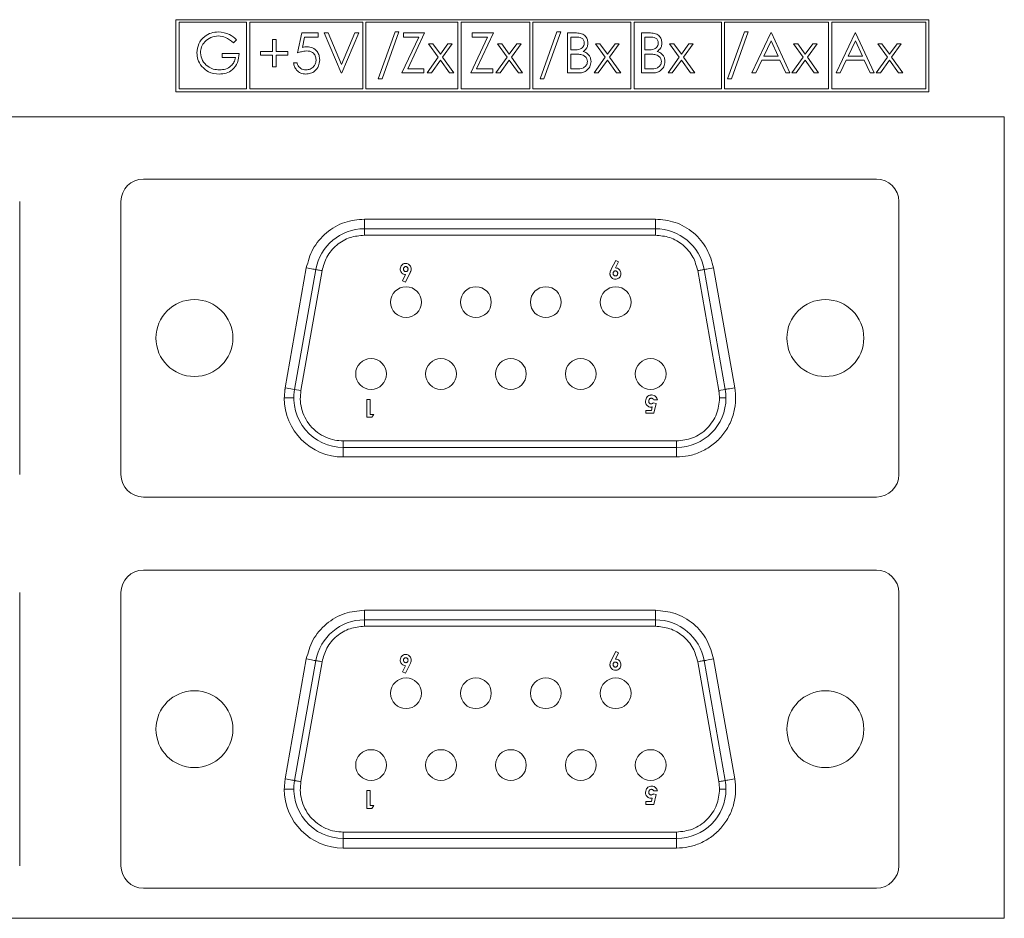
# Model space of a CAD drawing. Header units: inches. Extents: x 0.2 to 16.3, y 0.2 to 11.5.
# Tile 47 of 65: x 8.7 to 10.3, y 7 to 8.4. Entities that reach past the tile are written whole.
import ezdxf

# ---------------------------------------------------------------- set-up
doc = ezdxf.new("R2010")
doc.units = ezdxf.units.IN
doc.header["$MEASUREMENT"] = 0

msp = doc.modelspace()

# ---------------------------------------------------------------- linework, layer by layer
at = {"color": 7, "linetype": 'Continuous', "lineweight": 15}
for p, q in [((10.1658, 8.3749), (8.9916, 8.3749)), ((8.9916, 8.3749), (8.9916, 8.2626)), ((8.9966, 8.3711), (8.9966, 8.2671)), ((9.1017, 8.3711), (8.9966, 8.3711)), ((9.1017, 8.2671), (9.1017, 8.3711)), ((9.1067, 8.3711), (9.1067, 8.2671)), ((9.2829, 8.3711), (9.1067, 8.3711)), ((9.2829, 8.2671), (9.2829, 8.3711)), ((9.2879, 8.3711), (9.2879, 8.2671)), ((9.4312, 8.3711), (9.2879, 8.3711)), ((9.4312, 8.2671), (9.4312, 8.3711)), ((9.4362, 8.3711), (9.4362, 8.2671)), ((9.5434, 8.3711), (9.4362, 8.3711)), ((9.5434, 8.2671), (9.5434, 8.3711)), ((9.5484, 8.3711), (9.5484, 8.2671)), ((9.701, 8.3711), (9.5484, 8.3711)), ((9.701, 8.2671), (9.701, 8.3711)), ((9.706, 8.3711), (9.706, 8.2671)), ((9.8423, 8.3711), (9.706, 8.3711)), ((9.8423, 8.2671), (9.8423, 8.3711)), ((9.8473, 8.3711), (9.8473, 8.2671)), ((10.0094, 8.3711), (9.8473, 8.3711)), ((10.0094, 8.2671), (10.0094, 8.3711)), ((10.0144, 8.3711), (10.0144, 8.2671)), ((10.1608, 8.3711), (10.0144, 8.3711)), ((10.1608, 8.2671), (10.1608, 8.3711)), ((10.1658, 8.2626), (10.1658, 8.3749)), ((9.1813, 8.323), (9.1877, 8.3543)), ((9.1877, 8.3543), (9.2134, 8.3543)), ((9.2134, 8.3543), (9.2134, 8.3479)), ((9.223, 8.3543), (9.229, 8.3543)), ((9.2494, 8.2918), (9.223, 8.3543)), ((9.229, 8.3543), (9.2498, 8.305)), ((9.2498, 8.305), (9.2707, 8.3543)), ((9.2767, 8.3543), (9.2502, 8.2918)), ((9.2707, 8.3543), (9.2767, 8.3543)), ((9.3071, 8.2829), (9.3333, 8.3559)), ((9.3392, 8.3559), (9.313, 8.2829)), ((9.3333, 8.3559), (9.3392, 8.3559)), ((9.3464, 8.3479), (9.3464, 8.3543)), ((9.3464, 8.3543), (9.3792, 8.3543)), ((9.3792, 8.3543), (9.353, 8.2982)), ((9.4538, 8.3543), (9.4866, 8.3543)), ((9.4538, 8.3479), (9.4538, 8.3543)), ((9.4866, 8.3543), (9.4604, 8.2982)), ((9.5595, 8.2829), (9.5857, 8.3559)), ((9.5916, 8.3559), (9.5654, 8.2829)), ((9.5857, 8.3559), (9.5916, 8.3559)), ((9.602, 8.3543), (9.6142, 8.3543)), ((9.602, 8.2918), (9.602, 8.3543)), ((9.7174, 8.3543), (9.7296, 8.3543)), ((9.7174, 8.2918), (9.7174, 8.3543)), ((9.852, 8.2829), (9.8781, 8.3559)), ((9.884, 8.3559), (9.8579, 8.2829)), ((9.8781, 8.3559), (9.884, 8.3559)), ((9.8897, 8.2918), (9.9193, 8.3543)), ((9.9193, 8.3543), (9.9201, 8.3543)), ((9.9201, 8.3543), (9.949, 8.2918)), ((10.0211, 8.2918), (10.0507, 8.3543)), ((10.0507, 8.3543), (10.0515, 8.3543)), ((10.0515, 8.3543), (10.0804, 8.2918)), ((9.086, 8.3436), (9.0812, 8.339)), ((9.1421, 8.3438), (9.1477, 8.3438)), ((9.1421, 8.3254), (9.1421, 8.3438)), ((9.1477, 8.3438), (9.1477, 8.3254)), ((9.1921, 8.3479), (9.1887, 8.3314)), ((9.2134, 8.3479), (9.1921, 8.3479)), ((9.344, 8.2918), (9.3702, 8.3479)), ((9.3702, 8.3479), (9.3464, 8.3479)), ((9.4514, 8.2918), (9.4776, 8.3479)), ((9.4776, 8.3479), (9.4538, 8.3479)), ((9.6076, 8.3479), (9.6076, 8.3278)), ((9.6152, 8.3479), (9.6076, 8.3479)), ((9.7306, 8.3479), (9.723, 8.3479)), ((9.723, 8.3479), (9.723, 8.3278)), ((9.9196, 8.3421), (9.9083, 8.3182)), ((9.9307, 8.3182), (9.9196, 8.3421)), ((10.0511, 8.3421), (10.0397, 8.3182)), ((10.0621, 8.3182), (10.0511, 8.3421)), ((9.1236, 8.3254), (9.1421, 8.3254)), ((9.1236, 8.3198), (9.1236, 8.3254)), ((9.1477, 8.3254), (9.1661, 8.3254)), ((9.1661, 8.3254), (9.1661, 8.3198)), ((9.3856, 8.3374), (9.3923, 8.3374)), ((9.4007, 8.3163), (9.3856, 8.3374)), ((9.3923, 8.3374), (9.4041, 8.321)), ((9.4041, 8.321), (9.4158, 8.3374)), ((9.4225, 8.3374), (9.4074, 8.3163)), ((9.4158, 8.3374), (9.4225, 8.3374)), ((9.493, 8.3374), (9.4997, 8.3374)), ((9.5081, 8.3163), (9.493, 8.3374)), ((9.4997, 8.3374), (9.5115, 8.321)), ((9.5115, 8.321), (9.5232, 8.3374)), ((9.5299, 8.3374), (9.5148, 8.3163)), ((9.5232, 8.3374), (9.5299, 8.3374)), ((9.6076, 8.3278), (9.6114, 8.3278)), ((9.6461, 8.3374), (9.6527, 8.3374)), ((9.6612, 8.3163), (9.6461, 8.3374)), ((9.6527, 8.3374), (9.6645, 8.321)), ((9.6645, 8.321), (9.6763, 8.3374)), ((9.6829, 8.3374), (9.6678, 8.3163)), ((9.6763, 8.3374), (9.6829, 8.3374)), ((9.723, 8.3278), (9.7268, 8.3278)), ((9.7615, 8.3374), (9.7681, 8.3374)), ((9.7766, 8.3163), (9.7615, 8.3374)), ((9.7681, 8.3374), (9.7799, 8.321)), ((9.7799, 8.321), (9.7916, 8.3374)), ((9.7983, 8.3374), (9.7832, 8.3163)), ((9.7916, 8.3374), (9.7983, 8.3374)), ((9.9697, 8.3163), (9.9546, 8.3374)), ((9.9546, 8.3374), (9.9612, 8.3374)), ((9.9612, 8.3374), (9.973, 8.321)), ((9.973, 8.321), (9.9847, 8.3374)), ((9.9914, 8.3374), (9.9763, 8.3163)), ((9.9847, 8.3374), (9.9914, 8.3374)), ((10.086, 8.3374), (10.0926, 8.3374)), ((10.1011, 8.3163), (10.086, 8.3374)), ((10.0926, 8.3374), (10.1044, 8.321)), ((10.1044, 8.321), (10.1162, 8.3374)), ((10.1228, 8.3374), (10.1077, 8.3163)), ((10.1162, 8.3374), (10.1228, 8.3374)), ((9.0635, 8.3222), (9.09, 8.3222)), ((9.0635, 8.3158), (9.0635, 8.3222)), ((9.0844, 8.3158), (9.0635, 8.3158)), ((9.1421, 8.3198), (9.1236, 8.3198)), ((9.1421, 8.3014), (9.1421, 8.3198)), ((9.1477, 8.3198), (9.1477, 8.3014)), ((9.1661, 8.3198), (9.1477, 8.3198)), ((9.1749, 8.3078), (9.1805, 8.3078)), ((9.3832, 8.2918), (9.4007, 8.3163)), ((9.4041, 8.3116), (9.3899, 8.2918)), ((9.4182, 8.2918), (9.4041, 8.3116)), ((9.4074, 8.3163), (9.4249, 8.2918)), ((9.4906, 8.2918), (9.5081, 8.3163)), ((9.5115, 8.3116), (9.4973, 8.2918)), ((9.5256, 8.2918), (9.5115, 8.3116)), ((9.5148, 8.3163), (9.5323, 8.2918)), ((9.6113, 8.3214), (9.6076, 8.3214)), ((9.6076, 8.3214), (9.6076, 8.2982)), ((9.6437, 8.2918), (9.6612, 8.3163)), ((9.6645, 8.3116), (9.6503, 8.2918)), ((9.6787, 8.2918), (9.6645, 8.3116)), ((9.6678, 8.3163), (9.6853, 8.2918)), ((9.723, 8.3214), (9.723, 8.2982)), ((9.7267, 8.3214), (9.723, 8.3214)), ((9.759, 8.2918), (9.7766, 8.3163)), ((9.7799, 8.3116), (9.7657, 8.2918)), ((9.794, 8.2918), (9.7799, 8.3116)), ((9.7832, 8.3163), (9.8007, 8.2918)), ((9.9053, 8.3118), (9.8958, 8.2918)), ((9.9336, 8.3118), (9.9053, 8.3118)), ((9.9083, 8.3182), (9.9307, 8.3182)), ((9.9429, 8.2918), (9.9336, 8.3118)), ((9.9522, 8.2918), (9.9697, 8.3163)), ((9.973, 8.3116), (9.9588, 8.2918)), ((9.9871, 8.2918), (9.973, 8.3116)), ((9.9763, 8.3163), (9.9938, 8.2918)), ((10.0367, 8.3118), (10.0272, 8.2918)), ((10.065, 8.3118), (10.0367, 8.3118)), ((10.0397, 8.3182), (10.0621, 8.3182)), ((10.0743, 8.2918), (10.065, 8.3118)), ((10.0836, 8.2918), (10.1011, 8.3163)), ((10.1044, 8.3116), (10.0902, 8.2918)), ((10.1186, 8.2918), (10.1044, 8.3116)), ((10.1077, 8.3163), (10.1252, 8.2918)), ((9.1477, 8.3014), (9.1421, 8.3014)), ((9.2502, 8.2918), (9.2494, 8.2918)), ((9.3784, 8.2918), (9.344, 8.2918)), ((9.353, 8.2982), (9.3784, 8.2982)), ((9.3784, 8.2982), (9.3784, 8.2918)), ((9.3899, 8.2918), (9.3832, 8.2918)), ((9.4249, 8.2918), (9.4182, 8.2918)), ((9.4858, 8.2918), (9.4514, 8.2918)), ((9.4604, 8.2982), (9.4858, 8.2982)), ((9.4858, 8.2982), (9.4858, 8.2918)), ((9.4973, 8.2918), (9.4906, 8.2918)), ((9.5323, 8.2918), (9.5256, 8.2918)), ((9.6189, 8.2918), (9.602, 8.2918)), ((9.6076, 8.2982), (9.6156, 8.2982)), ((9.6503, 8.2918), (9.6437, 8.2918)), ((9.6853, 8.2918), (9.6787, 8.2918)), ((9.7343, 8.2918), (9.7174, 8.2918)), ((9.723, 8.2982), (9.731, 8.2982)), ((9.7657, 8.2918), (9.759, 8.2918)), ((9.8007, 8.2918), (9.794, 8.2918)), ((9.8958, 8.2918), (9.8897, 8.2918)), ((9.949, 8.2918), (9.9429, 8.2918)), ((9.9588, 8.2918), (9.9522, 8.2918)), ((9.9938, 8.2918), (9.9871, 8.2918)), ((10.0272, 8.2918), (10.0211, 8.2918)), ((10.0804, 8.2918), (10.0743, 8.2918)), ((10.0902, 8.2918), (10.0836, 8.2918)), ((10.1252, 8.2918), (10.1186, 8.2918)), ((9.313, 8.2829), (9.3071, 8.2829)), ((9.5654, 8.2829), (9.5595, 8.2829)), ((9.8579, 8.2829), (9.852, 8.2829)), ((8.9916, 8.2626), (10.1658, 8.2626)), ((8.9966, 8.2671), (9.1017, 8.2671)), ((9.1067, 8.2671), (9.2829, 8.2671)), ((9.2879, 8.2671), (9.4312, 8.2671)), ((9.4362, 8.2671), (9.5434, 8.2671)), ((9.5484, 8.2671), (9.701, 8.2671)), ((9.706, 8.2671), (9.8423, 8.2671)), ((9.8473, 8.2671), (10.0094, 8.2671)), ((10.0144, 8.2671), (10.1608, 8.2671)), ((10.2834, 8.2234), (7.4134, 8.2234)), ((10.2834, 6.9734), (10.2834, 8.2234)), ((8.9409, 8.1264), (10.0839, 8.1264)), ((8.7479, 8.0914), (8.7479, 7.6654)), ((8.9059, 7.6654), (8.9059, 8.0914)), ((10.1189, 8.0914), (10.1189, 7.6654)), ((9.2855, 8.0639), (9.2855, 8.0489)), ((9.2855, 8.0639), (9.7394, 8.0639)), ((9.7394, 8.0489), (9.7394, 8.0639)), ((9.7394, 8.0489), (9.2855, 8.0489)), ((9.2855, 8.0389), (9.2855, 8.0489)), ((9.7394, 8.0489), (9.7394, 8.0389)), ((9.7394, 8.0389), (9.2855, 8.0389)), ((9.1619, 7.8009), (9.1949, 7.9879)), ((9.2096, 7.9853), (9.1766, 7.7983)), ((9.6704, 7.9856), (9.6775, 7.9995)), ((9.682, 7.9973), (9.6771, 7.9877)), ((9.6775, 7.9995), (9.682, 7.9973)), ((9.8482, 7.7983), (9.8152, 7.9853)), ((9.83, 7.9879), (9.863, 7.8009)), ((9.2195, 7.9835), (9.1865, 7.7965)), ((9.345, 7.9678), (9.3498, 7.9774)), ((9.3565, 7.9795), (9.3494, 7.9656)), ((9.8383, 7.7965), (9.8053, 7.9835)), ((9.3494, 7.9656), (9.345, 7.9678)), ((9.1619, 7.8009), (9.1766, 7.7983)), ((9.1865, 7.7965), (9.1766, 7.7983)), ((9.8482, 7.7983), (9.8383, 7.7965)), ((9.1755, 7.7849), (9.1605, 7.7849)), ((9.2893, 7.7827), (9.2943, 7.7827)), ((9.2893, 7.7548), (9.2893, 7.7827)), ((9.2943, 7.7827), (9.2943, 7.7594)), ((9.733, 7.7656), (9.7341, 7.7709)), ((9.736, 7.7774), (9.7403, 7.7764)), ((9.7425, 7.7821), (9.7368, 7.7821)), ((9.7403, 7.7764), (9.737, 7.761)), ((9.297, 7.7548), (9.2893, 7.7548)), ((9.2943, 7.7594), (9.3, 7.7594)), ((9.3, 7.7594), (9.297, 7.7548)), ((9.7243, 7.7656), (9.733, 7.7656)), ((9.7243, 7.761), (9.7243, 7.7656)), ((9.737, 7.761), (9.7243, 7.761)), ((9.2525, 7.7179), (9.7724, 7.7179)), ((9.2525, 7.7079), (9.2525, 7.7179)), ((9.7724, 7.7179), (9.7724, 7.7079)), ((9.2525, 7.7079), (9.7724, 7.7079)), ((9.2525, 7.7079), (9.2525, 7.6929)), ((9.7724, 7.6929), (9.2525, 7.6929)), ((9.7724, 7.6929), (9.7724, 7.7079)), ((10.0839, 7.6304), (8.9409, 7.6304)), ((8.9409, 7.5164), (10.0839, 7.5164)), ((8.7479, 7.4814), (8.7479, 7.0554)), ((8.9059, 7.0554), (8.9059, 7.4814)), ((10.1189, 7.4814), (10.1189, 7.0554)), ((9.2855, 7.4539), (9.2855, 7.4389)), ((9.2855, 7.4539), (9.7394, 7.4539)), ((9.7394, 7.4389), (9.7394, 7.4539)), ((9.7394, 7.4389), (9.2855, 7.4389)), ((9.2855, 7.4289), (9.2855, 7.4389)), ((9.7394, 7.4389), (9.7394, 7.4289)), ((9.7394, 7.4289), (9.2855, 7.4289)), ((9.6704, 7.3756), (9.6775, 7.3896)), ((9.682, 7.3873), (9.6771, 7.3778)), ((9.6775, 7.3896), (9.682, 7.3873)), ((9.1619, 7.1909), (9.1949, 7.3779)), ((9.2096, 7.3753), (9.1766, 7.1883)), ((9.2195, 7.3736), (9.1865, 7.1866)), ((9.8383, 7.1866), (9.8053, 7.3736)), ((9.8482, 7.1883), (9.8152, 7.3753)), ((9.83, 7.3779), (9.863, 7.1909)), ((9.345, 7.3579), (9.3498, 7.3674)), ((9.3494, 7.3556), (9.345, 7.3579)), ((9.3565, 7.3695), (9.3494, 7.3556)), ((9.1755, 7.1749), (9.1605, 7.1749)), ((9.2893, 7.1727), (9.2943, 7.1727)), ((9.2893, 7.1448), (9.2893, 7.1727)), ((9.2943, 7.1727), (9.2943, 7.1495)), ((9.7425, 7.1721), (9.7368, 7.1721)), ((9.7243, 7.1557), (9.733, 7.1557)), ((9.7243, 7.151), (9.7243, 7.1557)), ((9.733, 7.1557), (9.7341, 7.1609)), ((9.736, 7.1674), (9.7403, 7.1665)), ((9.7403, 7.1665), (9.737, 7.151)), ((9.297, 7.1448), (9.2893, 7.1448)), ((9.2943, 7.1495), (9.3, 7.1495)), ((9.3, 7.1495), (9.297, 7.1448)), ((9.737, 7.151), (9.7243, 7.151)), ((9.2525, 7.1079), (9.7724, 7.1079)), ((9.2525, 7.0979), (9.2525, 7.1079)), ((9.2525, 7.0979), (9.7724, 7.0979)), ((9.2525, 7.0979), (9.2525, 7.0829)), ((9.7724, 7.1079), (9.7724, 7.0979)), ((9.7724, 7.0829), (9.7724, 7.0979)), ((9.7724, 7.0829), (9.2525, 7.0829)), ((10.0839, 7.0204), (8.9409, 7.0204)), ((7.4134, 6.9734), (10.2834, 6.9734))]:
    msp.add_line(p, q, dxfattribs=at)
at = {"color": 7, "linetype": 'Continuous', "lineweight": 15, "flags": 128}
for points in [[(9.2096, 7.9853), (9.2094, 7.9853), (9.2085, 7.9855), (9.2072, 7.9857), (9.2053, 7.986), (9.2031, 7.9864), (9.2005, 7.9869), (9.1978, 7.9874), (9.1949, 7.9879)], [(9.2096, 7.9853), (9.2098, 7.9852), (9.2104, 7.9851), (9.2113, 7.985), (9.2125, 7.9848), (9.214, 7.9845), (9.2157, 7.9842), (9.2176, 7.9839), (9.2195, 7.9835)], [(9.8053, 7.9835), (9.8073, 7.9839), (9.8091, 7.9842), (9.8108, 7.9845), (9.8123, 7.9848), (9.8135, 7.985), (9.8144, 7.9851), (9.815, 7.9852), (9.8152, 7.9853)], [(9.83, 7.9879), (9.8271, 7.9874), (9.8243, 7.9869), (9.8218, 7.9864), (9.8195, 7.986), (9.8177, 7.9857), (9.8163, 7.9855), (9.8155, 7.9853), (9.8152, 7.9853)], [(9.8482, 7.7983), (9.8485, 7.7983), (9.8493, 7.7985), (9.8507, 7.7987), (9.8525, 7.799), (9.8548, 7.7994), (9.8573, 7.7999), (9.8601, 7.8004), (9.863, 7.8009)], [(9.2096, 7.3753), (9.2094, 7.3754), (9.2085, 7.3755), (9.2072, 7.3757), (9.2053, 7.3761), (9.2031, 7.3765), (9.2005, 7.3769), (9.1978, 7.3774), (9.1949, 7.3779)], [(9.2096, 7.3753), (9.2098, 7.3753), (9.2104, 7.3752), (9.2113, 7.375), (9.2125, 7.3748), (9.214, 7.3745), (9.2157, 7.3742), (9.2176, 7.3739), (9.2195, 7.3736)], [(9.8053, 7.3736), (9.8073, 7.3739), (9.8091, 7.3742), (9.8108, 7.3745), (9.8123, 7.3748), (9.8135, 7.375), (9.8144, 7.3752), (9.815, 7.3753), (9.8152, 7.3753)], [(9.83, 7.3779), (9.8271, 7.3774), (9.8243, 7.3769), (9.8218, 7.3765), (9.8195, 7.3761), (9.8177, 7.3757), (9.8163, 7.3755), (9.8155, 7.3754), (9.8152, 7.3753)], [(9.1619, 7.1909), (9.1648, 7.1904), (9.1675, 7.1899), (9.1701, 7.1895), (9.1723, 7.1891), (9.1742, 7.1887), (9.1755, 7.1885), (9.1764, 7.1884), (9.1766, 7.1883)], [(9.1865, 7.1866), (9.1846, 7.1869), (9.1827, 7.1872), (9.181, 7.1875), (9.1795, 7.1878), (9.1783, 7.188), (9.1774, 7.1882), (9.1768, 7.1883), (9.1766, 7.1883)], [(9.8482, 7.1883), (9.848, 7.1883), (9.8474, 7.1882), (9.8465, 7.188), (9.8453, 7.1878), (9.8438, 7.1875), (9.8421, 7.1872), (9.8403, 7.1869), (9.8383, 7.1866)], [(9.8482, 7.1883), (9.8485, 7.1884), (9.8493, 7.1885), (9.8507, 7.1887), (9.8525, 7.1891), (9.8548, 7.1895), (9.8573, 7.1899), (9.8601, 7.1904), (9.863, 7.1909)]]:
    msp.add_lwpolyline(points, dxfattribs=at)
at = {"color": 7, "linetype": 'Continuous', "lineweight": 15}
for centre, radius in [((9.3504, 7.9344), 0.024), ((9.4594, 7.9344), 0.024), ((9.5684, 7.9344), 0.024), ((9.6774, 7.9344), 0.024), ((9.0204, 7.8784), 0.06), ((10.0044, 7.8784), 0.06), ((9.2959, 7.8224), 0.024), ((9.4049, 7.8224), 0.024), ((9.5139, 7.8224), 0.024), ((9.6229, 7.8224), 0.024), ((9.7319, 7.8224), 0.024), ((9.3504, 7.3244), 0.024), ((9.4594, 7.3244), 0.024), ((9.5684, 7.3244), 0.024), ((9.6774, 7.3244), 0.024), ((9.0204, 7.2684), 0.06), ((10.0044, 7.2684), 0.06), ((9.2959, 7.2124), 0.024), ((9.4049, 7.2124), 0.024), ((9.5139, 7.2124), 0.024), ((9.6229, 7.2124), 0.024), ((9.7319, 7.2124), 0.024)]:
    msp.add_circle(centre, radius, dxfattribs=at)
for centre, radius, start, end in [((8.9409, 8.0914), 0.035, 90, 180), ((10.0839, 8.0914), 0.035, 0, 90), ((9.2855, 7.9719), 0.077, 90, 169.992), ((9.7394, 7.9719), 0.077, 10.008, 90), ((9.2525, 7.7849), 0.077, 169.992, 270), ((9.7724, 7.7849), 0.077, 0, 10.008), ((9.2525, 7.7849), 0.092, 180, 270), ((9.7724, 7.7849), 0.077, 270, 0), ((8.9409, 7.6654), 0.035, 180, 270), ((10.0839, 7.6654), 0.035, 270, 0), ((8.9409, 7.4814), 0.035, 90, 180), ((10.0839, 7.4814), 0.035, 0, 90), ((9.2855, 7.3619), 0.077, 90, 169.992), ((9.7394, 7.3619), 0.077, 10.008, 90), ((9.2525, 7.1749), 0.077, 169.992, 270), ((9.7724, 7.1749), 0.077, 0, 10.008), ((9.2525, 7.1749), 0.092, 180, 270), ((9.7724, 7.1749), 0.077, 270, 0), ((8.9409, 7.0554), 0.035, 180, 270), ((10.0839, 7.0554), 0.035, 270, 0)]:
    msp.add_arc(centre, radius, start, end, dxfattribs=at)
for points, knots in [([(9.0243, 8.323), (9.0249, 8.3279), (9.0261, 8.3377), (9.0351, 8.3487), (9.0463, 8.3549), (9.054, 8.3556), (9.0579, 8.3559)], [0, 0, 0, 0, 0.27959, 0.559072, 0.779412, 1, 1, 1, 1]), ([(9.0579, 8.3559), (9.0638, 8.3551), (9.0745, 8.3538), (9.0825, 8.3467), (9.086, 8.3436)], [0, 0, 0, 0, 0.558579, 1, 1, 1, 1]), ([(9.6142, 8.3543), (9.6169, 8.3542), (9.6222, 8.3541), (9.6292, 8.3509), (9.6333, 8.3451), (9.6338, 8.3409), (9.634, 8.3388)], [0, 0, 0, 0, 0.281317, 0.559924, 0.779935, 1, 1, 1, 1]), ([(9.7296, 8.3543), (9.7323, 8.3542), (9.7376, 8.3541), (9.7446, 8.3509), (9.7487, 8.3451), (9.7492, 8.3409), (9.7494, 8.3388)], [0, 0, 0, 0, 0.281317, 0.559924, 0.779935, 1, 1, 1, 1]), ([(9.0577, 8.3495), (9.0537, 8.349), (9.0458, 8.348), (9.0366, 8.3413), (9.0309, 8.3326), (9.0302, 8.3264), (9.0299, 8.3233)], [0, 0, 0, 0, 0.279847, 0.559554, 0.779847, 1, 1, 1, 1]), ([(9.0812, 8.339), (9.0773, 8.3422), (9.0704, 8.3479), (9.0616, 8.349), (9.0577, 8.3495)], [0, 0, 0, 0, 0.559839, 1, 1, 1, 1]), ([(9.6114, 8.3278), (9.6153, 8.3278), (9.6202, 8.3278), (9.625, 8.331), (9.6269, 8.3332), (9.6282, 8.3358), (9.6284, 8.3377), (9.6284, 8.3387)], [0, 0, 0, 0, 0.498607, 0.624008, 0.7494, 0.874737, 1, 1, 1, 1]), ([(9.6284, 8.3387), (9.6283, 8.3402), (9.628, 8.3425), (9.626, 8.3449), (9.6223, 8.3476), (9.6183, 8.3477), (9.6152, 8.3479)], [0, 0, 0, 0, 0.2492841, 0.3749242, 0.5006469, 1, 1, 1, 1]), ([(9.634, 8.3388), (9.6339, 8.3373), (9.6337, 8.3344), (9.6317, 8.3293), (9.6287, 8.3269), (9.6268, 8.3255)], [0, 0, 0, 0, 0.28087, 0.561529, 1, 1, 1, 1]), ([(9.7268, 8.3278), (9.7307, 8.3278), (9.7356, 8.3278), (9.7404, 8.331), (9.7423, 8.3332), (9.7436, 8.3358), (9.7437, 8.3377), (9.7438, 8.3387)], [0, 0, 0, 0, 0.498606, 0.624007, 0.749403, 0.874737, 1, 1, 1, 1]), ([(9.7438, 8.3387), (9.7436, 8.3402), (9.7434, 8.3425), (9.7414, 8.3449), (9.7377, 8.3476), (9.7337, 8.3477), (9.7306, 8.3479)], [0, 0, 0, 0, 0.2492811, 0.3749257, 0.5006412, 1, 1, 1, 1]), ([(9.7494, 8.3388), (9.7493, 8.3373), (9.7491, 8.3344), (9.7471, 8.3293), (9.744, 8.3269), (9.7422, 8.3255)], [0, 0, 0, 0, 0.280867, 0.561525, 1, 1, 1, 1]), ([(9.0319, 8.302), (9.0295, 8.3056), (9.0251, 8.3119), (9.0245, 8.3196), (9.0243, 8.323)], [0, 0, 0, 0, 0.559317, 1, 1, 1, 1]), ([(9.0299, 8.3233), (9.0305, 8.3192), (9.0318, 8.3109), (9.0401, 8.3022), (9.0497, 8.2973), (9.0562, 8.2968), (9.0595, 8.2966)], [0, 0, 0, 0, 0.279061, 0.558584, 0.779237, 1, 1, 1, 1]), ([(9.1951, 8.3262), (9.1924, 8.3259), (9.1877, 8.3255), (9.1833, 8.3238), (9.1813, 8.323)], [0, 0, 0, 0, 0.559414, 1, 1, 1, 1]), ([(9.1887, 8.3314), (9.1901, 8.3318), (9.1925, 8.3324), (9.195, 8.3326), (9.1961, 8.3326)], [0, 0, 0, 0, 0.560061, 1, 1, 1, 1]), ([(9.2102, 8.3124), (9.2099, 8.3146), (9.2095, 8.3189), (9.2053, 8.3236), (9.2002, 8.3259), (9.1968, 8.3261), (9.1951, 8.3262)], [0, 0, 0, 0, 0.279539, 0.558616, 0.779046, 1, 1, 1, 1]), ([(9.1961, 8.3326), (9.1991, 8.3323), (9.2051, 8.3317), (9.2116, 8.3261), (9.2153, 8.3192), (9.2156, 8.3145), (9.2158, 8.3122)], [0, 0, 0, 0, 0.279688, 0.559025, 0.779292, 1, 1, 1, 1]), ([(9.6268, 8.3255), (9.6287, 8.3247), (9.6324, 8.3232), (9.6364, 8.319), (9.6385, 8.3142), (9.6387, 8.3111), (9.6389, 8.3095)], [0, 0, 0, 0, 0.280384, 0.559607, 0.779764, 1, 1, 1, 1]), ([(9.7422, 8.3255), (9.7441, 8.3247), (9.7478, 8.3232), (9.7518, 8.319), (9.7539, 8.3142), (9.7541, 8.3111), (9.7542, 8.3095)], [0, 0, 0, 0, 0.280383, 0.559606, 0.779765, 1, 1, 1, 1]), ([(9.09, 8.3222), (9.0896, 8.3175), (9.0888, 8.3081), (9.0809, 8.2969), (9.0701, 8.2909), (9.0627, 8.2904), (9.059, 8.2902)], [0, 0, 0, 0, 0.280352, 0.559367, 0.779372, 1, 1, 1, 1]), ([(9.0595, 8.2966), (9.0627, 8.2968), (9.0692, 8.2973), (9.0771, 8.302), (9.0826, 8.3084), (9.0838, 8.3133), (9.0844, 8.3158)], [0, 0, 0, 0, 0.280254, 0.559912, 0.779941, 1, 1, 1, 1]), ([(9.194, 8.2902), (9.1913, 8.2904), (9.1859, 8.291), (9.1799, 8.2958), (9.1761, 8.3016), (9.1753, 8.3057), (9.1749, 8.3078)], [0, 0, 0, 0, 0.279625, 0.559019, 0.77938, 1, 1, 1, 1]), ([(9.1805, 8.3078), (9.181, 8.306), (9.182, 8.3025), (9.1858, 8.2989), (9.19, 8.2969), (9.1929, 8.2967), (9.1943, 8.2966)], [0, 0, 0, 0, 0.280051, 0.559165, 0.779581, 1, 1, 1, 1]), ([(9.2158, 8.3122), (9.2154, 8.3089), (9.2147, 8.3025), (9.2091, 8.2949), (9.2016, 8.2907), (9.1965, 8.2904), (9.194, 8.2902)], [0, 0, 0, 0, 0.2798643, 0.5592721, 0.7794252, 1, 1, 1, 1]), ([(9.1943, 8.2966), (9.1966, 8.2968), (9.2013, 8.2974), (9.2066, 8.3017), (9.2097, 8.3069), (9.21, 8.3106), (9.2102, 8.3124)], [0, 0, 0, 0, 0.279616, 0.559357, 0.779558, 1, 1, 1, 1]), ([(9.623, 8.3207), (9.6208, 8.3209), (9.617, 8.3214), (9.613, 8.3214), (9.6113, 8.3214)], [0, 0, 0, 0, 0.559736, 1, 1, 1, 1]), ([(9.6156, 8.2982), (9.6197, 8.2982), (9.6258, 8.2982), (9.6312, 8.303), (9.633, 8.3065), (9.6332, 8.3085), (9.6332, 8.3095)], [0, 0, 0, 0, 0.49936, 0.748735, 0.874399, 1, 1, 1, 1]), ([(9.6389, 8.3095), (9.6385, 8.3067), (9.6377, 8.3011), (9.6321, 8.2952), (9.6255, 8.2921), (9.6211, 8.2919), (9.6189, 8.2918)], [0, 0, 0, 0, 0.279142, 0.558653, 0.77906, 1, 1, 1, 1]), ([(9.6332, 8.3095), (9.6331, 8.311), (9.6327, 8.3141), (9.6291, 8.3186), (9.6253, 8.3199), (9.623, 8.3207)], [0, 0, 0, 0, 0.279942, 0.560427, 1, 1, 1, 1]), ([(9.7384, 8.3207), (9.7362, 8.3209), (9.7323, 8.3214), (9.7284, 8.3214), (9.7267, 8.3214)], [0, 0, 0, 0, 0.559736, 1, 1, 1, 1]), ([(9.731, 8.2982), (9.7351, 8.2982), (9.7412, 8.2982), (9.7466, 8.303), (9.7484, 8.3065), (9.7485, 8.3085), (9.7486, 8.3095)], [0, 0, 0, 0, 0.4993587, 0.748737, 0.8743983, 1, 1, 1, 1]), ([(9.7542, 8.3095), (9.7539, 8.3067), (9.7531, 8.3011), (9.7475, 8.2952), (9.7409, 8.2921), (9.7365, 8.2919), (9.7343, 8.2918)], [0, 0, 0, 0, 0.27914, 0.558654, 0.779056, 1, 1, 1, 1]), ([(9.7486, 8.3095), (9.7484, 8.311), (9.7481, 8.3141), (9.7445, 8.3186), (9.7407, 8.3199), (9.7384, 8.3207)], [0, 0, 0, 0, 0.2799459, 0.5604329, 1, 1, 1, 1]), ([(9.059, 8.2902), (9.0532, 8.2907), (9.0427, 8.2916), (9.0352, 8.2988), (9.0319, 8.302)], [0, 0, 0, 0, 0.559617, 1, 1, 1, 1]), ([(9.1949, 7.9879), (9.1977, 7.9979), (9.2035, 8.0186), (9.2252, 8.0438), (9.2537, 8.0608), (9.2751, 8.0629), (9.2855, 8.0639)], [0, 0, 0, 0, 0.2422286, 0.4999998, 0.7577713, 1, 1, 1, 1]), ([(9.7394, 8.0639), (9.7497, 8.0629), (9.7712, 8.0608), (9.7997, 8.0438), (9.8214, 8.0186), (9.8272, 7.9979), (9.83, 7.9879)], [0, 0, 0, 0, 0.242229, 0.500001, 0.757772, 1, 1, 1, 1]), ([(9.2195, 7.9835), (9.2215, 7.9908), (9.2258, 8.0059), (9.2416, 8.0242), (9.2623, 8.0366), (9.2779, 8.0381), (9.2855, 8.0389)], [0, 0, 0, 0, 0.242229, 0.5, 0.757772, 1, 1, 1, 1]), ([(9.7394, 8.0389), (9.7469, 8.0381), (9.7625, 8.0366), (9.7833, 8.0242), (9.7991, 8.0059), (9.8033, 7.9908), (9.8053, 7.9835)], [0, 0, 0, 0, 0.2422298, 0.4999998, 0.7577709, 1, 1, 1, 1]), ([(9.3414, 7.9862), (9.3415, 7.9874), (9.3418, 7.9896), (9.3436, 7.9923), (9.346, 7.9941), (9.3483, 7.9948), (9.3496, 7.9949), (9.3499, 7.9949)], [0, 0, 0, 0, 0.265852, 0.48342, 0.700322, 0.923015, 1, 1, 1, 1]), ([(9.3498, 7.9774), (9.3487, 7.9775), (9.3466, 7.9777), (9.344, 7.9796), (9.3422, 7.982), (9.3415, 7.9843), (9.3414, 7.9857), (9.3414, 7.9862)], [0, 0, 0, 0, 0.235658, 0.473457, 0.678238, 0.891928, 1, 1, 1, 1]), ([(9.3464, 7.9859), (9.3465, 7.9865), (9.3465, 7.9874), (9.3473, 7.9887), (9.3482, 7.9895), (9.3492, 7.9898), (9.3498, 7.9899), (9.35, 7.9899)], [0, 0, 0, 0, 0.26997, 0.485202, 0.699889, 0.879712, 1, 1, 1, 1]), ([(9.3501, 7.982), (9.3495, 7.9821), (9.3486, 7.9822), (9.3475, 7.983), (9.3467, 7.9841), (9.3464, 7.9851), (9.3464, 7.9857), (9.3464, 7.9859)], [0, 0, 0, 0, 0.25514, 0.484142, 0.679531, 0.905618, 1, 1, 1, 1]), ([(9.3499, 7.9949), (9.3511, 7.9948), (9.3531, 7.9946), (9.3556, 7.9929), (9.3575, 7.9906), (9.3585, 7.9882), (9.3585, 7.9866), (9.3586, 7.9862)], [0, 0, 0, 0, 0.247321, 0.450486, 0.652472, 0.897025, 1, 1, 1, 1]), ([(9.35, 7.9899), (9.3505, 7.9898), (9.3513, 7.9897), (9.3524, 7.989), (9.3532, 7.988), (9.3535, 7.9869), (9.3535, 7.9862), (9.3536, 7.9859)], [0, 0, 0, 0, 0.2231408, 0.4329604, 0.6393503, 0.8652838, 1, 1, 1, 1]), ([(9.3536, 7.9859), (9.3535, 7.9854), (9.3534, 7.9844), (9.3527, 7.9832), (9.3517, 7.9824), (9.3508, 7.9821), (9.3502, 7.982), (9.3501, 7.982)], [0, 0, 0, 0, 0.266717, 0.491838, 0.717234, 0.920596, 1, 1, 1, 1]), ([(9.3586, 7.9862), (9.3584, 7.985), (9.3582, 7.9833), (9.3572, 7.9811), (9.3567, 7.98), (9.3565, 7.9795)], [0, 0, 0, 0, 0.492618, 0.74597, 1, 1, 1, 1]), ([(9.6683, 7.979), (9.6685, 7.9801), (9.6687, 7.9819), (9.6697, 7.984), (9.6702, 7.9851), (9.6704, 7.9856)], [0, 0, 0, 0, 0.493103, 0.746236, 1, 1, 1, 1]), ([(9.6771, 7.9877), (9.6782, 7.9876), (9.6803, 7.9874), (9.6829, 7.9856), (9.6847, 7.9832), (9.6854, 7.9809), (9.6855, 7.9794), (9.6855, 7.9789)], [0, 0, 0, 0, 0.234712, 0.471449, 0.675244, 0.891234, 1, 1, 1, 1]), ([(9.677, 7.9702), (9.6758, 7.9703), (9.6738, 7.9705), (9.6713, 7.9722), (9.6694, 7.9744), (9.6685, 7.9768), (9.6684, 7.9784), (9.6683, 7.979)], [0, 0, 0, 0, 0.245024, 0.446429, 0.646433, 0.888495, 1, 1, 1, 1]), ([(9.6734, 7.9792), (9.6734, 7.9797), (9.6735, 7.9807), (9.6742, 7.9819), (9.6751, 7.9827), (9.6761, 7.983), (9.6766, 7.9831), (9.6769, 7.9831)], [0, 0, 0, 0, 0.2697948, 0.4907585, 0.7120015, 0.8862769, 1, 1, 1, 1]), ([(9.6769, 7.9752), (9.6764, 7.9753), (9.6756, 7.9754), (9.6746, 7.9761), (9.6738, 7.9771), (9.6734, 7.9782), (9.6734, 7.9789), (9.6734, 7.9792)], [0, 0, 0, 0, 0.222615, 0.432548, 0.634288, 0.870858, 1, 1, 1, 1]), ([(9.6769, 7.9831), (9.6773, 7.983), (9.6782, 7.983), (9.6793, 7.9822), (9.6801, 7.9812), (9.6805, 7.9801), (9.6805, 7.9794), (9.6805, 7.9792)], [0, 0, 0, 0, 0.227071, 0.457316, 0.652069, 0.864056, 1, 1, 1, 1]), ([(9.6805, 7.9792), (9.6805, 7.9786), (9.6804, 7.9777), (9.6796, 7.9765), (9.6787, 7.9756), (9.6777, 7.9753), (9.6771, 7.9752), (9.6769, 7.9752)], [0, 0, 0, 0, 0.267098, 0.486147, 0.704508, 0.886097, 1, 1, 1, 1]), ([(9.6855, 7.9789), (9.6854, 7.9777), (9.6852, 7.9755), (9.6833, 7.9728), (9.681, 7.971), (9.6787, 7.9703), (9.6773, 7.9702), (9.677, 7.9702)], [0, 0, 0, 0, 0.2641426, 0.4824501, 0.70026, 0.9230633, 1, 1, 1, 1]), ([(9.863, 7.8009), (9.8637, 7.7948), (9.8652, 7.7821), (9.8623, 7.7625), (9.8552, 7.743), (9.8435, 7.7252), (9.828, 7.7106), (9.81, 7.7002), (9.7912, 7.694), (9.7785, 7.6932), (9.7724, 7.6929)], [0, 0, 0, 0, 0.114511, 0.237561, 0.367044, 0.5, 0.632956, 0.762439, 0.885489, 1, 1, 1, 1]), ([(9.2525, 7.7179), (9.248, 7.7182), (9.2388, 7.7187), (9.225, 7.7232), (9.212, 7.7308), (9.2007, 7.7414), (9.1921, 7.7544), (9.187, 7.7686), (9.1849, 7.7829), (9.186, 7.7921), (9.1865, 7.7965)], [0, 0, 0, 0, 0.1145114, 0.2375611, 0.3670441, 0.5, 0.6329562, 0.7624388, 0.8854889, 1, 1, 1, 1]), ([(9.7239, 7.7799), (9.7241, 7.7812), (9.7243, 7.7837), (9.7264, 7.7867), (9.7289, 7.7888), (9.7314, 7.7895), (9.7329, 7.7896), (9.7332, 7.7896)], [0, 0, 0, 0, 0.2716891, 0.4916704, 0.7113001, 0.9227712, 1, 1, 1, 1]), ([(9.7332, 7.7896), (9.7346, 7.7894), (9.737, 7.7892), (9.7398, 7.7872), (9.7417, 7.7849), (9.7422, 7.783), (9.7425, 7.7821)], [0, 0, 0, 0, 0.314474, 0.547293, 0.78004, 1, 1, 1, 1]), ([(9.7324, 7.7706), (9.7312, 7.7707), (9.7292, 7.7709), (9.7267, 7.7727), (9.7249, 7.7749), (9.724, 7.7774), (9.724, 7.7791), (9.7239, 7.7799)], [0, 0, 0, 0, 0.241212, 0.43607, 0.63015, 0.843692, 1, 1, 1, 1]), ([(9.733, 7.7846), (9.7324, 7.7845), (9.7314, 7.7844), (9.7303, 7.7835), (9.7294, 7.7824), (9.729, 7.7812), (9.7289, 7.7804), (9.7289, 7.78)], [0, 0, 0, 0, 0.227565, 0.439252, 0.634111, 0.860922, 1, 1, 1, 1]), ([(9.7289, 7.78), (9.729, 7.7794), (9.7291, 7.7782), (9.73, 7.7768), (9.731, 7.776), (9.732, 7.7757), (9.7326, 7.7756), (9.7328, 7.7756)], [0, 0, 0, 0, 0.312614, 0.531031, 0.74951, 0.916464, 1, 1, 1, 1]), ([(9.7341, 7.7709), (9.734, 7.7709), (9.7337, 7.7708), (9.7331, 7.7707), (9.7327, 7.7706), (9.7324, 7.7706)], [0, 0, 0, 0, 0.253786, 0.507815, 1, 1, 1, 1]), ([(9.7328, 7.7756), (9.7332, 7.7757), (9.7341, 7.7758), (9.7352, 7.7765), (9.7358, 7.7772), (9.736, 7.7774)], [0, 0, 0, 0, 0.324559, 0.73651, 1, 1, 1, 1]), ([(9.7368, 7.7821), (9.7364, 7.7826), (9.7358, 7.7836), (9.7344, 7.7844), (9.7334, 7.7845), (9.733, 7.7846)], [0, 0, 0, 0, 0.422214, 0.700061, 1, 1, 1, 1]), ([(9.8394, 7.7849), (9.8385, 7.7765), (9.8371, 7.7635), (9.8287, 7.7479), (9.8201, 7.7372), (9.8094, 7.7285), (9.7938, 7.7202), (9.7808, 7.7188), (9.7724, 7.7179)], [0, 0, 0, 0, 0.239457, 0.368361, 0.5, 0.63164, 0.760543, 1, 1, 1, 1]), ([(9.8494, 7.7849), (9.8492, 7.7849), (9.8488, 7.7849), (9.8461, 7.7849), (9.8428, 7.7849), (9.8405, 7.7849), (9.8394, 7.7849)], [0, 0, 0, 0, 0.270259, 0.562427, 0.789732, 1, 1, 1, 1]), ([(9.1949, 7.3779), (9.1977, 7.388), (9.2035, 7.4087), (9.2252, 7.4338), (9.2537, 7.4508), (9.2751, 7.4529), (9.2855, 7.4539)], [0, 0, 0, 0, 0.242229, 0.5, 0.757771, 1, 1, 1, 1]), ([(9.7394, 7.4539), (9.7497, 7.4529), (9.7712, 7.4508), (9.7997, 7.4338), (9.8214, 7.4087), (9.8272, 7.388), (9.83, 7.3779)], [0, 0, 0, 0, 0.242229, 0.5, 0.757772, 1, 1, 1, 1]), ([(9.2195, 7.3736), (9.2215, 7.3809), (9.2258, 7.396), (9.2416, 7.4143), (9.2623, 7.4266), (9.2779, 7.4282), (9.2855, 7.4289)], [0, 0, 0, 0, 0.242229, 0.5, 0.757771, 1, 1, 1, 1]), ([(9.7394, 7.4289), (9.7469, 7.4282), (9.7625, 7.4266), (9.7833, 7.4143), (9.7991, 7.396), (9.8033, 7.3809), (9.8053, 7.3736)], [0, 0, 0, 0, 0.24223, 0.5, 0.757771, 1, 1, 1, 1]), ([(9.3414, 7.3762), (9.3415, 7.3775), (9.3418, 7.3797), (9.3436, 7.3823), (9.346, 7.3842), (9.3483, 7.3849), (9.3496, 7.3849), (9.3499, 7.3849)], [0, 0, 0, 0, 0.265852, 0.48342, 0.700322, 0.923015, 1, 1, 1, 1]), ([(9.3498, 7.3674), (9.3487, 7.3675), (9.3466, 7.3677), (9.344, 7.3696), (9.3422, 7.372), (9.3415, 7.3743), (9.3414, 7.3758), (9.3414, 7.3762)], [0, 0, 0, 0, 0.235658, 0.473457, 0.678238, 0.891928, 1, 1, 1, 1]), ([(9.3464, 7.376), (9.3465, 7.3765), (9.3465, 7.3775), (9.3473, 7.3787), (9.3482, 7.3795), (9.3492, 7.3799), (9.3498, 7.3799), (9.35, 7.3799)], [0, 0, 0, 0, 0.269971, 0.4852, 0.699888, 0.879712, 1, 1, 1, 1]), ([(9.3501, 7.3721), (9.3495, 7.3721), (9.3486, 7.3722), (9.3475, 7.3731), (9.3467, 7.3741), (9.3464, 7.3751), (9.3464, 7.3758), (9.3464, 7.376)], [0, 0, 0, 0, 0.25514, 0.484143, 0.679531, 0.905615, 1, 1, 1, 1]), ([(9.3499, 7.3849), (9.3511, 7.3848), (9.3531, 7.3846), (9.3556, 7.3829), (9.3575, 7.3806), (9.3585, 7.3782), (9.3585, 7.3767), (9.3586, 7.3762)], [0, 0, 0, 0, 0.247321, 0.450486, 0.652471, 0.897025, 1, 1, 1, 1]), ([(9.35, 7.3799), (9.3505, 7.3799), (9.3513, 7.3798), (9.3524, 7.379), (9.3532, 7.378), (9.3535, 7.3769), (9.3535, 7.3762), (9.3536, 7.376)], [0, 0, 0, 0, 0.223141, 0.432963, 0.639353, 0.865284, 1, 1, 1, 1]), ([(9.3536, 7.376), (9.3535, 7.3754), (9.3534, 7.3745), (9.3527, 7.3732), (9.3517, 7.3724), (9.3508, 7.3721), (9.3502, 7.3721), (9.3501, 7.3721)], [0, 0, 0, 0, 0.266717, 0.491837, 0.717234, 0.920596, 1, 1, 1, 1]), ([(9.3586, 7.3762), (9.3584, 7.3751), (9.3582, 7.3733), (9.3572, 7.3711), (9.3567, 7.3701), (9.3565, 7.3695)], [0, 0, 0, 0, 0.49262, 0.745972, 1, 1, 1, 1]), ([(9.6683, 7.369), (9.6685, 7.3701), (9.6687, 7.3719), (9.6697, 7.374), (9.6702, 7.3751), (9.6704, 7.3756)], [0, 0, 0, 0, 0.493103, 0.746236, 1, 1, 1, 1]), ([(9.6734, 7.3692), (9.6734, 7.3698), (9.6735, 7.3707), (9.6742, 7.3719), (9.6751, 7.3727), (9.6761, 7.3731), (9.6766, 7.3731), (9.6769, 7.3731)], [0, 0, 0, 0, 0.269798, 0.490758, 0.712003, 0.886277, 1, 1, 1, 1]), ([(9.6769, 7.3731), (9.6773, 7.3731), (9.6782, 7.373), (9.6793, 7.3722), (9.6801, 7.3712), (9.6805, 7.3702), (9.6805, 7.3695), (9.6805, 7.3692)], [0, 0, 0, 0, 0.2270709, 0.4573154, 0.6520683, 0.8640556, 1, 1, 1, 1]), ([(9.6771, 7.3778), (9.6782, 7.3777), (9.6803, 7.3774), (9.6829, 7.3756), (9.6847, 7.3732), (9.6854, 7.3709), (9.6855, 7.3694), (9.6855, 7.3689)], [0, 0, 0, 0, 0.234712, 0.47145, 0.675244, 0.891235, 1, 1, 1, 1]), ([(9.677, 7.3603), (9.6758, 7.3604), (9.6738, 7.3606), (9.6713, 7.3622), (9.6694, 7.3645), (9.6685, 7.3669), (9.6684, 7.3685), (9.6683, 7.369)], [0, 0, 0, 0, 0.245024, 0.446428, 0.646432, 0.888494, 1, 1, 1, 1]), ([(9.6769, 7.3653), (9.6764, 7.3653), (9.6756, 7.3654), (9.6746, 7.3662), (9.6738, 7.3672), (9.6734, 7.3683), (9.6734, 7.369), (9.6734, 7.3692)], [0, 0, 0, 0, 0.222614, 0.432547, 0.634288, 0.870858, 1, 1, 1, 1]), ([(9.6805, 7.3692), (9.6805, 7.3687), (9.6804, 7.3677), (9.6796, 7.3665), (9.6787, 7.3657), (9.6777, 7.3653), (9.6771, 7.3653), (9.6769, 7.3653)], [0, 0, 0, 0, 0.2671, 0.486147, 0.704509, 0.886097, 1, 1, 1, 1]), ([(9.6855, 7.3689), (9.6854, 7.3677), (9.6852, 7.3655), (9.6833, 7.3629), (9.681, 7.361), (9.6787, 7.3603), (9.6773, 7.3603), (9.677, 7.3603)], [0, 0, 0, 0, 0.264142, 0.482451, 0.70026, 0.923063, 1, 1, 1, 1]), ([(9.2525, 7.1079), (9.248, 7.1082), (9.2388, 7.1087), (9.225, 7.1132), (9.212, 7.1208), (9.2007, 7.1315), (9.1921, 7.1444), (9.187, 7.1586), (9.1849, 7.1729), (9.186, 7.1821), (9.1865, 7.1866)], [0, 0, 0, 0, 0.114511, 0.237561, 0.367044, 0.5, 0.632956, 0.762439, 0.885489, 1, 1, 1, 1]), ([(9.863, 7.1909), (9.8637, 7.1848), (9.8652, 7.1722), (9.8623, 7.1525), (9.8552, 7.1331), (9.8435, 7.1153), (9.828, 7.1006), (9.81, 7.0902), (9.7912, 7.084), (9.7785, 7.0833), (9.7724, 7.0829)], [0, 0, 0, 0, 0.114511, 0.237561, 0.367044, 0.5, 0.632956, 0.762439, 0.885489, 1, 1, 1, 1]), ([(9.7239, 7.1699), (9.7241, 7.1713), (9.7243, 7.1737), (9.7264, 7.1767), (9.7289, 7.1788), (9.7314, 7.1795), (9.7329, 7.1796), (9.7332, 7.1796)], [0, 0, 0, 0, 0.271689, 0.491671, 0.7113, 0.922771, 1, 1, 1, 1]), ([(9.733, 7.1746), (9.7324, 7.1745), (9.7314, 7.1744), (9.7303, 7.1736), (9.7294, 7.1724), (9.729, 7.1712), (9.7289, 7.1704), (9.7289, 7.1701)], [0, 0, 0, 0, 0.227565, 0.439251, 0.634109, 0.860923, 1, 1, 1, 1]), ([(9.7368, 7.1721), (9.7364, 7.1727), (9.7358, 7.1736), (9.7344, 7.1745), (9.7334, 7.1745), (9.733, 7.1746)], [0, 0, 0, 0, 0.422212, 0.700062, 1, 1, 1, 1]), ([(9.7332, 7.1796), (9.7346, 7.1795), (9.737, 7.1792), (9.7398, 7.1773), (9.7417, 7.1749), (9.7422, 7.173), (9.7425, 7.1721)], [0, 0, 0, 0, 0.314474, 0.547292, 0.780039, 1, 1, 1, 1]), ([(9.8394, 7.1749), (9.8385, 7.1665), (9.8371, 7.1535), (9.8287, 7.1379), (9.8201, 7.1272), (9.8094, 7.1186), (9.7938, 7.1102), (9.7808, 7.1088), (9.7724, 7.1079)], [0, 0, 0, 0, 0.2394567, 0.3683607, 0.4999999, 0.6316396, 0.7605436, 1, 1, 1, 1]), ([(9.8494, 7.1749), (9.8492, 7.1749), (9.8488, 7.1749), (9.8461, 7.1749), (9.8428, 7.1749), (9.8405, 7.1749), (9.8394, 7.1749)], [0, 0, 0, 0, 0.270259, 0.562427, 0.789732, 1, 1, 1, 1]), ([(9.7324, 7.1607), (9.7312, 7.1608), (9.7292, 7.161), (9.7267, 7.1627), (9.7249, 7.1649), (9.724, 7.1674), (9.724, 7.1692), (9.7239, 7.1699)], [0, 0, 0, 0, 0.241212, 0.436069, 0.63015, 0.843692, 1, 1, 1, 1]), ([(9.7289, 7.1701), (9.729, 7.1694), (9.7291, 7.1682), (9.73, 7.1668), (9.731, 7.166), (9.732, 7.1657), (9.7326, 7.1657), (9.7328, 7.1657)], [0, 0, 0, 0, 0.312613, 0.53103, 0.749508, 0.916464, 1, 1, 1, 1]), ([(9.7341, 7.1609), (9.734, 7.1609), (9.7337, 7.1608), (9.7331, 7.1607), (9.7327, 7.1607), (9.7324, 7.1607)], [0, 0, 0, 0, 0.2537882, 0.507816, 1, 1, 1, 1]), ([(9.7328, 7.1657), (9.7332, 7.1657), (9.7341, 7.1658), (9.7352, 7.1666), (9.7358, 7.1672), (9.736, 7.1674)], [0, 0, 0, 0, 0.324558, 0.73651, 1, 1, 1, 1])]:
    msp.add_open_spline(points, degree=3, knots=knots, dxfattribs=at)
for points in [[(9.1605, 7.7849), (9.1619, 7.8009)], [(9.8383, 7.7965), (9.8394, 7.7849)], [(9.1605, 7.1749), (9.1619, 7.1909)], [(9.8383, 7.1866), (9.8394, 7.1749)]]:
    msp.add_open_spline(points, degree=1, dxfattribs=at)

doc.saveas('drawing.dxf')
